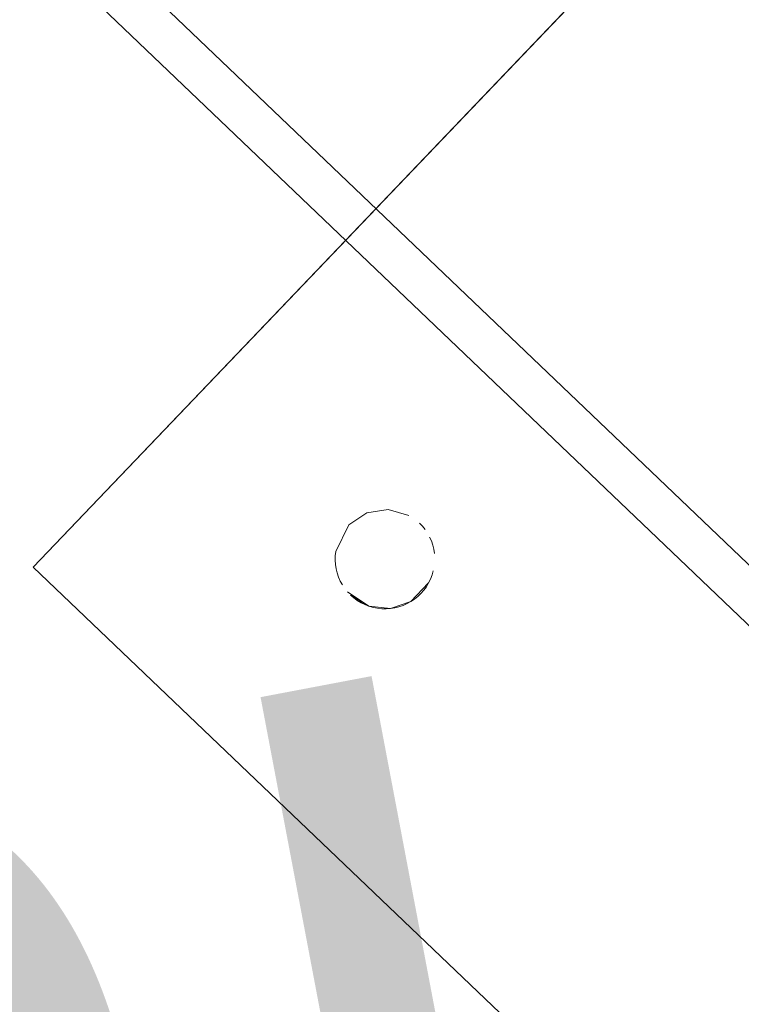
# Model space of a CAD drawing. Extents: x 3503739 to 3504470, y 5375172 to 5375561.
# Tile 55 of 121: x 3504135.137 to 3504135.282, y 5375386.598 to 5375386.796. Entities that reach past the tile are written whole.
import ezdxf

# ---------------------------------------------------------------- set-up
doc = ezdxf.new("R2010")
doc.units = 0
doc.header["$MEASUREMENT"] = 0
doc.layers.add('_4WP_KANCADT__', color=7, linetype='Continuous')
doc.layers.add('BHM_WA', color=7, linetype='Continuous')
doc.styles.add('42', font='TXT', dxfattribs={"width": 0.7, "height": 0.26})

msp = doc.modelspace()

# ---------------------------------------------------------------- linework, layer by layer
at = {"layer": 'BHM_WA', "color": 254, "linetype": 'Continuous', "lineweight": 13}
for p, q in [((3504135.13951, 5375386.68573), (3504135.38132, 5375386.93876)), ((3504135.21711, 5375386.69456), (3504135.21771, 5375386.69393)), ((3504135.21771, 5375386.69393), (3504135.21826, 5375386.69325)), ((3504135.21916, 5375386.69176), (3504135.21952, 5375386.69096)), ((3504135.21952, 5375386.69096), (3504135.2198, 5375386.69014)), ((3504135.20022, 5375386.68798), (3504135.20031, 5375386.68885)), ((3504135.2198, 5375386.69014), (3504135.22001, 5375386.68929)), ((3504135.22001, 5375386.68929), (3504135.22014, 5375386.68843)), ((3504135.2002, 5375386.68711), (3504135.20022, 5375386.68798)), ((3504135.2002, 5375386.68711), (3504135.20026, 5375386.68624)), ((3504135.20026, 5375386.68624), (3504135.20039, 5375386.68537)), ((3504135.20039, 5375386.68537), (3504135.2006, 5375386.68453)), ((3504135.21967, 5375386.68413), (3504135.21991, 5375386.68496)), ((3504135.2006, 5375386.68453), (3504135.20088, 5375386.6837)), ((3504135.20088, 5375386.6837), (3504135.20123, 5375386.6829)), ((3504135.20123, 5375386.6829), (3504135.20165, 5375386.68214)), ((3504135.21897, 5375386.68253), (3504135.21936, 5375386.68331)), ((3504135.21936, 5375386.68331), (3504135.21967, 5375386.68413)), ((3504135.21743, 5375386.68042), (3504135.218, 5375386.68108)), ((3504135.218, 5375386.68108), (3504135.21852, 5375386.68178)), ((3504135.21852, 5375386.68178), (3504135.21897, 5375386.68253)), ((3504135.20329, 5375386.6801), (3504135.20395, 5375386.67953)), ((3504135.20395, 5375386.67953), (3504135.20465, 5375386.67901)), ((3504135.20465, 5375386.67901), (3504135.2054, 5375386.67856)), ((3504135.21463, 5375386.67837), (3504135.21539, 5375386.67879)), ((3504135.21539, 5375386.67879), (3504135.21612, 5375386.67927)), ((3504135.21612, 5375386.67927), (3504135.2168, 5375386.67982)), ((3504135.2168, 5375386.67982), (3504135.21743, 5375386.68042)), ((3504135.2054, 5375386.67856), (3504135.20618, 5375386.67818)), ((3504135.20618, 5375386.67818), (3504135.20699, 5375386.67786)), ((3504135.20699, 5375386.67786), (3504135.20783, 5375386.67762)), ((3504135.20783, 5375386.67762), (3504135.20869, 5375386.67745)), ((3504135.20869, 5375386.67745), (3504135.20955, 5375386.67735)), ((3504135.20955, 5375386.67735), (3504135.21043, 5375386.67733)), ((3504135.21043, 5375386.67733), (3504135.2113, 5375386.67739)), ((3504135.2113, 5375386.67739), (3504135.21216, 5375386.67753)), ((3504135.21216, 5375386.67753), (3504135.21301, 5375386.67773)), ((3504135.21301, 5375386.67773), (3504135.21383, 5375386.67802)), ((3504135.21383, 5375386.67802), (3504135.21463, 5375386.67837))]:
    msp.add_line(p, q, dxfattribs=at)
for points in [[(3504135.39254, 5375386.44391, 0), (3504135.63435, 5375386.69695, 0), (3504135.48449, 5375386.84016, 0), (3504135.46701, 5375386.85687, 0), (3504135.38132, 5375386.93876, 0), (3504135.29681, 5375386.85033, 0), (3504135.27899, 5375386.83168, 0), (3504135.13951, 5375386.68573, 0), (3504135.39254, 5375386.44391, 0)], [(3504135.12496, 5375386.82533, 0), (3504135.32742, 5375386.63184, 0)], [(3504135.13717, 5375386.82583, 0), (3504135.33365, 5375386.63806, 0)], [(3504135.20031, 5375386.68885, 0), (3504135.20048, 5375386.6897, 0), (3504135.20073, 5375386.69054, 0), (3504135.20104, 5375386.69135, 0), (3504135.20143, 5375386.69213, 0), (3504135.20188, 5375386.69288, 0), (3504135.2024, 5375386.69359, 0), (3504135.20297, 5375386.69424, 0), (3504135.2036, 5375386.69485, 0), (3504135.20428, 5375386.69539, 0), (3504135.205, 5375386.69588, 0), (3504135.20577, 5375386.6963, 0), (3504135.20657, 5375386.69665, 0), (3504135.20739, 5375386.69693, 0), (3504135.20824, 5375386.69714, 0), (3504135.2091, 5375386.69727, 0), (3504135.20997, 5375386.69733, 0), (3504135.21085, 5375386.69731, 0), (3504135.21171, 5375386.69722, 0), (3504135.21257, 5375386.69705, 0), (3504135.21341, 5375386.6968, 0), (3504135.21422, 5375386.69649, 0), (3504135.215, 5375386.6961, 0), (3504135.21575, 5375386.69565, 0), (3504135.21645, 5375386.69514, 0), (3504135.21711, 5375386.69456, 0), (3504135.21645, 5375386.69514, 0), (3504135.21575, 5375386.69565, 0), (3504135.215, 5375386.6961, 0), (3504135.21422, 5375386.69649, 0), (3504135.21341, 5375386.6968, 0), (3504135.21257, 5375386.69705, 0), (3504135.21171, 5375386.69722, 0), (3504135.21085, 5375386.69731, 0), (3504135.20997, 5375386.69733, 0), (3504135.2091, 5375386.69727, 0), (3504135.20824, 5375386.69714, 0), (3504135.20739, 5375386.69693, 0), (3504135.20657, 5375386.69665, 0), (3504135.20577, 5375386.6963, 0), (3504135.205, 5375386.69588, 0), (3504135.20428, 5375386.69539, 0), (3504135.2036, 5375386.69485, 0), (3504135.20297, 5375386.69424, 0), (3504135.2024, 5375386.69359, 0), (3504135.20188, 5375386.69288, 0), (3504135.20143, 5375386.69213, 0), (3504135.20104, 5375386.69135, 0), (3504135.20073, 5375386.69054, 0), (3504135.20048, 5375386.6897, 0), (3504135.20073, 5375386.69054, 0), (3504135.20104, 5375386.69135, 0), (3504135.20143, 5375386.69213, 0), (3504135.20188, 5375386.69288, 0), (3504135.2024, 5375386.69359, 0), (3504135.20297, 5375386.69424, 0), (3504135.2036, 5375386.69485, 0), (3504135.20428, 5375386.69539, 0), (3504135.205, 5375386.69588, 0), (3504135.20577, 5375386.6963, 0), (3504135.20657, 5375386.69665, 0), (3504135.20739, 5375386.69693, 0), (3504135.20824, 5375386.69714, 0), (3504135.2091, 5375386.69727, 0), (3504135.20997, 5375386.69733, 0), (3504135.21085, 5375386.69731, 0), (3504135.21171, 5375386.69722, 0), (3504135.21257, 5375386.69705, 0), (3504135.21341, 5375386.6968, 0), (3504135.21422, 5375386.69649, 0), (3504135.215, 5375386.6961, 0), (3504135.21575, 5375386.69565, 0), (3504135.21645, 5375386.69514, 0), (3504135.21711, 5375386.69456, 0), (3504135.21645, 5375386.69514, 0), (3504135.21575, 5375386.69565, 0), (3504135.215, 5375386.6961, 0), (3504135.21422, 5375386.69649, 0), (3504135.21341, 5375386.6968, 0), (3504135.21257, 5375386.69705, 0), (3504135.21171, 5375386.69722, 0), (3504135.21085, 5375386.69731, 0), (3504135.20997, 5375386.69733, 0), (3504135.2091, 5375386.69727, 0), (3504135.20824, 5375386.69714, 0), (3504135.20739, 5375386.69693, 0), (3504135.20657, 5375386.69665, 0), (3504135.20577, 5375386.6963, 0), (3504135.205, 5375386.69588, 0), (3504135.20428, 5375386.69539, 0), (3504135.2036, 5375386.69485, 0), (3504135.20297, 5375386.69424, 0), (3504135.2024, 5375386.69359, 0), (3504135.20188, 5375386.69288, 0), (3504135.20143, 5375386.69213, 0), (3504135.20104, 5375386.69135, 0), (3504135.20073, 5375386.69054, 0), (3504135.20048, 5375386.6897, 0)], [(3504135.21916, 5375386.69176, 0), (3504135.21874, 5375386.69253, 0), (3504135.21826, 5375386.69325, 0)], [(3504135.21991, 5375386.68496, 0), (3504135.22008, 5375386.68582, 0), (3504135.22018, 5375386.68669, 0)], [(3504135.22018, 5375386.68669, 0), (3504135.2202, 5375386.68756, 0), (3504135.22014, 5375386.68843, 0)], [(3504135.20269, 5375386.68073, 0), (3504135.20329, 5375386.6801, 0), (3504135.20395, 5375386.67953, 0), (3504135.20465, 5375386.67901, 0), (3504135.2054, 5375386.67856, 0), (3504135.20618, 5375386.67818, 0), (3504135.20699, 5375386.67786, 0), (3504135.20783, 5375386.67762, 0), (3504135.20869, 5375386.67745, 0), (3504135.20955, 5375386.67735, 0), (3504135.21043, 5375386.67733, 0), (3504135.2113, 5375386.67739, 0), (3504135.21216, 5375386.67753, 0), (3504135.21301, 5375386.67773, 0), (3504135.21383, 5375386.67802, 0), (3504135.21463, 5375386.67837, 0), (3504135.21539, 5375386.67879, 0), (3504135.21612, 5375386.67927, 0), (3504135.2168, 5375386.67982, 0), (3504135.21743, 5375386.68042, 0), (3504135.218, 5375386.68108, 0), (3504135.21852, 5375386.68178, 0), (3504135.21897, 5375386.68253, 0), (3504135.21936, 5375386.68331, 0), (3504135.21967, 5375386.68413, 0), (3504135.21991, 5375386.68496, 0), (3504135.21967, 5375386.68413, 0), (3504135.21936, 5375386.68331, 0), (3504135.21897, 5375386.68253, 0), (3504135.21852, 5375386.68178, 0), (3504135.218, 5375386.68108, 0), (3504135.21743, 5375386.68042, 0), (3504135.2168, 5375386.67982, 0), (3504135.21612, 5375386.67927, 0), (3504135.21539, 5375386.67879, 0), (3504135.21463, 5375386.67837, 0), (3504135.21383, 5375386.67802, 0), (3504135.21301, 5375386.67773, 0), (3504135.21216, 5375386.67753, 0), (3504135.2113, 5375386.67739, 0), (3504135.21043, 5375386.67733, 0), (3504135.20955, 5375386.67735, 0), (3504135.20869, 5375386.67745, 0), (3504135.20783, 5375386.67762, 0), (3504135.20699, 5375386.67786, 0), (3504135.20618, 5375386.67818, 0), (3504135.2054, 5375386.67856, 0), (3504135.20465, 5375386.67901, 0), (3504135.20395, 5375386.67953, 0), (3504135.20329, 5375386.6801, 0)], [(3504135.20165, 5375386.68214, 0), (3504135.20214, 5375386.68141, 0), (3504135.20269, 5375386.68073, 0)]]:
    msp.add_polyline3d(points, dxfattribs=at)

# ---------------------------------------------------------------- texts
at = {"layer": '_4WP_KANCADT__', "color": 1, "linetype": 'Continuous', "style": '42', "width": 0.7}
msp.add_text('RI.A.04', height=0.26, rotation=10.737, dxfattribs=at).set_placement((3504135.0389, 5375386.3672))

doc.saveas('drawing.dxf')
